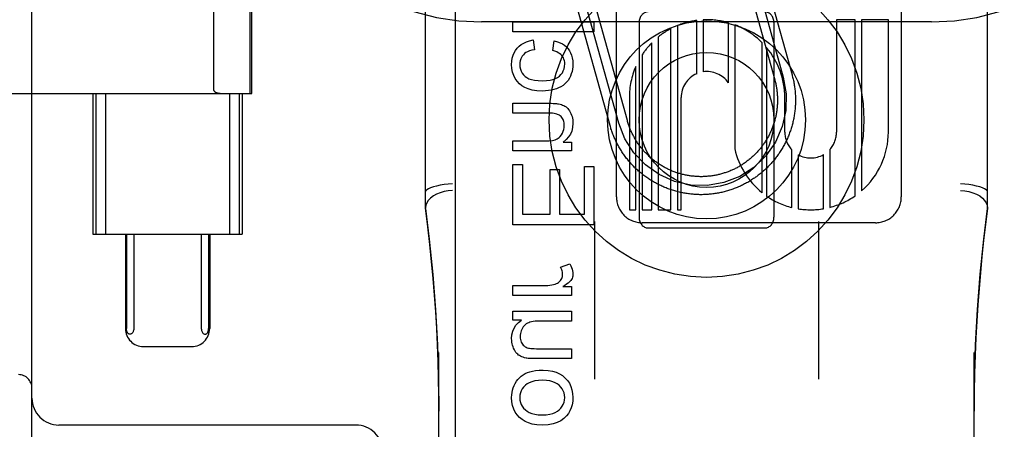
# Model space of a CAD drawing. Header units: inches. Extents: x 0 to 283, y 0 to 183.
# Tile 24 of 88: x 94.885 to 95.98, y 96.257 to 96.713. Entities that reach past the tile are written whole.
import ezdxf

# ---------------------------------------------------------------- set-up
doc = ezdxf.new("R2010")
doc.units = ezdxf.units.IN
doc.header["$LTSCALE"] = 15.583333
doc.header["$MEASUREMENT"] = 0
doc.linetypes.add('HIDDEN', pattern=[0.2, 0.1, -0.1])
doc.layers.add('DEFAULT_2', color=8, linetype='HIDDEN')
doc.layers.add('RIGHTHAND_DOOR_ASSEMBLY', color=7, linetype='CONTINUOUS')

msp = doc.modelspace()

# ---------------------------------------------------------------- linework, layer by layer
at = {"layer": 'DEFAULT_2', "color": 8, "linetype": 'HIDDEN'}
for p, q in [((95.3985, 93.851), (95.3985, 99.3515)), ((95.8985, 93.851), (95.8985, 99.3515)), ((94.8985, 95.6932), (94.8985, 97.9432)), ((95.336, 96.5028), (95.336, 97.2459)), ((95.961, 96.5028), (95.961, 97.2459)), ((95.5483, 96.5158), (95.5483, 97.1206)), ((95.8651, 97.1206), (95.8651, 96.5158)), ((95.1413, 96.6307), (95.1413, 97.0057)), ((95.143, 96.6307), (95.143, 97.0057)), ((95.1008, 96.6341), (95.1008, 97.0022)), ((95.7034, 96.7959), (95.7436, 96.6514)), ((95.6841, 96.7905), (95.7243, 96.646)), ((95.6937, 96.7932), (95.7339, 96.6487)), ((95.5412, 96.5951), (95.5024, 96.7348)), ((95.5509, 96.5978), (95.512, 96.7375)), ((95.5605, 96.6005), (95.5217, 96.7401)), ((95.8985, 96.7102), (95.3985, 96.7102)), ((95.4333, 96.6993), (95.4333, 96.7104)), ((95.4333, 96.7104), (95.5233, 96.7104)), ((95.5233, 96.7104), (95.5233, 96.6993)), ((95.5735, 96.7094), (95.5735, 96.4932)), ((95.6376, 96.6526), (95.6376, 96.7119)), ((95.6447, 96.7125), (95.6447, 96.6547)), ((95.6728, 96.6426), (95.6728, 96.7093)), ((95.7235, 96.7094), (95.7235, 96.4932)), ((95.8138, 96.7126), (95.7931, 96.7126)), ((95.7931, 96.7126), (95.7931, 96.5878)), ((95.8138, 96.517), (95.8138, 96.7126)), ((95.8507, 96.7126), (95.821, 96.7126)), ((95.821, 96.7126), (95.821, 96.5226)), ((95.8507, 96.5878), (95.8507, 96.7126)), ((95.5233, 96.6993), (95.4333, 96.6993)), ((95.609, 96.5014), (95.609, 96.7028)), ((95.6161, 96.7061), (95.6161, 96.5014)), ((95.68, 96.7069), (95.68, 96.569)), ((95.4558, 96.6901), (95.4572, 96.6793)), ((95.4777, 96.6784), (95.4793, 96.6891)), ((95.5876, 96.5014), (95.5876, 96.6869)), ((95.5947, 96.6934), (95.5947, 96.5014)), ((95.7102, 96.5204), (95.7102, 96.6874)), ((95.7152, 96.6819), (95.7152, 96.5167)), ((95.577, 96.6738), (95.577, 96.5014)), ((95.5698, 96.5014), (95.5698, 96.6606)), ((94.6656, 96.6307), (95.143, 96.6307)), ((94.9662, 96.6307), (94.9662, 96.4744)), ((94.9695, 96.6307), (94.9695, 96.4744)), ((94.9803, 96.6307), (94.9803, 96.4744)), ((95.1182, 96.6307), (95.1182, 96.4744)), ((95.129, 96.6307), (95.129, 96.4744)), ((95.1322, 96.6307), (95.1322, 96.4744)), ((95.5627, 96.6262), (95.5627, 96.5014)), ((95.6203, 96.5014), (95.6203, 96.6262)), ((95.7355, 96.5878), (95.7355, 96.6263)), ((95.4333, 96.6087), (95.4333, 96.6198)), ((95.4333, 96.6198), (95.4734, 96.6198)), ((95.4729, 96.6087), (95.4333, 96.6087)), ((95.4333, 96.5668), (95.4333, 96.5779)), ((95.4333, 96.5779), (95.4689, 96.5779)), ((95.4892, 96.5767), (95.4985, 96.5767)), ((95.4985, 96.5767), (95.4985, 96.5668)), ((95.4985, 96.5668), (95.4333, 96.5668)), ((95.7433, 96.504), (95.7433, 96.568)), ((95.7857, 96.5685), (95.7857, 96.5041)), ((95.7505, 96.5625), (95.7505, 96.5025)), ((95.7786, 96.5026), (95.7786, 96.5628)), ((95.4333, 96.4846), (95.4333, 96.5518)), ((95.4333, 96.5518), (95.4439, 96.5518)), ((95.4439, 96.5518), (95.4439, 96.4965)), ((95.4745, 96.5463), (95.4851, 96.5463)), ((95.4745, 96.4965), (95.4745, 96.5463)), ((95.4851, 96.5463), (95.4851, 96.4965)), ((95.5127, 96.5497), (95.5233, 96.5497)), ((95.5127, 96.4965), (95.5127, 96.5497)), ((95.5233, 96.5497), (95.5233, 96.4846)), ((95.5627, 96.5014), (95.5698, 96.5014)), ((95.577, 96.5014), (95.5876, 96.5014)), ((95.5947, 96.5014), (95.609, 96.5014)), ((95.6161, 96.5014), (95.6203, 96.5014)), ((95.4439, 96.4965), (95.4745, 96.4965)), ((95.4851, 96.4965), (95.5127, 96.4965)), ((95.5233, 96.4846), (95.4333, 96.4846)), ((95.524, 96.4885), (95.524, 96.3132)), ((95.8363, 96.487), (95.5771, 96.487)), ((95.5835, 96.4813), (95.7135, 96.4813)), ((95.773, 96.4885), (95.773, 96.3132)), ((94.9662, 96.4744), (95.1322, 96.4744)), ((95.0024, 96.4744), (95.0024, 96.3694)), ((95.0036, 96.4744), (95.0036, 96.3694)), ((95.0117, 96.4744), (95.0117, 96.3694)), ((95.0868, 96.4744), (95.0868, 96.3694)), ((95.0949, 96.4744), (95.0949, 96.3694)), ((95.0961, 96.4744), (95.0961, 96.3694)), ((95.4861, 96.4376), (95.4964, 96.4414)), ((95.4333, 96.406), (95.4333, 96.4171)), ((95.4333, 96.4171), (95.4674, 96.4171)), ((95.4886, 96.416), (95.4985, 96.416)), ((95.4985, 96.416), (95.4985, 96.406)), ((95.4985, 96.406), (95.4333, 96.406)), ((95.4333, 96.3789), (95.4333, 96.3888)), ((95.4333, 96.3888), (95.4985, 96.3888)), ((95.4985, 96.3888), (95.4985, 96.3778)), ((95.4429, 96.3789), (95.4333, 96.3789)), ((95.4985, 96.3778), (95.4635, 96.3778)), ((95.0225, 96.3494), (95.076, 96.3494)), ((95.4623, 96.347), (95.4985, 96.347)), ((95.4985, 96.347), (95.4985, 96.336)), ((95.351, 95.6607), (95.351, 96.3428)), ((95.4985, 96.336), (95.4581, 96.336)), ((95.946, 95.6607), (95.946, 96.3428)), ((95.2585, 96.2622), (94.9285, 96.2622))]:
    msp.add_line(p, q, dxfattribs=at)
for points in [[(95.4381, 96.681), (95.4402, 96.6831), (95.4426, 96.6851), (95.4453, 96.6867), (95.4483, 96.6881), (95.4518, 96.6893), (95.4558, 96.6901)], [(95.4793, 96.6891), (95.4827, 96.6882), (95.4858, 96.6871), (95.4884, 96.6858), (95.4907, 96.6842), (95.4928, 96.6824), (95.4945, 96.6804)], [(95.4318, 96.663), (95.432, 96.6667), (95.4326, 96.67), (95.4335, 96.6731), (95.4347, 96.6759), (95.4362, 96.6785), (95.4381, 96.681)], [(95.4572, 96.6793), (95.4543, 96.6787), (95.4517, 96.678), (95.4496, 96.6771), (95.4477, 96.6761), (95.4461, 96.675), (95.4449, 96.6737)], [(95.4876, 96.6729), (95.4865, 96.674), (95.4852, 96.6751), (95.4837, 96.676), (95.4819, 96.6769), (95.4799, 96.6777), (95.4777, 96.6784)], [(95.4945, 96.6804), (95.4961, 96.6782), (95.4974, 96.6758), (95.4985, 96.6731), (95.4993, 96.6701), (95.4998, 96.6668), (95.5, 96.6631)], [(95.4449, 96.6737), (95.4437, 96.6723), (95.4427, 96.6707), (95.4419, 96.669), (95.4414, 96.6671), (95.441, 96.6651), (95.4409, 96.6629)], [(95.4909, 96.6635), (95.4908, 96.6654), (95.4905, 96.6671), (95.49, 96.6687), (95.4894, 96.6702), (95.4885, 96.6716), (95.4876, 96.6729)], [(95.4405, 96.6415), (95.4379, 96.6442), (95.4358, 96.6472), (95.4341, 96.6505), (95.4329, 96.6542), (95.4321, 96.6584), (95.4318, 96.663)], [(95.4409, 96.6629), (95.4411, 96.6601), (95.4416, 96.6577), (95.4424, 96.6554), (95.4435, 96.6534), (95.445, 96.6515), (95.4468, 96.6497)], [(95.4849, 96.6499), (95.4867, 96.6517), (95.4882, 96.6537), (95.4893, 96.6558), (95.4902, 96.6581), (95.4907, 96.6607), (95.4909, 96.6635)], [(95.5, 96.6631), (95.4998, 96.6603), (95.4995, 96.6576), (95.499, 96.655), (95.4982, 96.6524), (95.4972, 96.6499), (95.496, 96.6475)], [(95.4468, 96.6497), (95.4487, 96.6483), (95.4511, 96.6471), (95.4539, 96.6461), (95.4573, 96.6454), (95.4613, 96.6449), (95.4659, 96.6447)], [(95.4659, 96.6447), (95.4705, 96.6449), (95.4745, 96.6454), (95.4778, 96.6462), (95.4806, 96.6472), (95.483, 96.6485), (95.4849, 96.6499)], [(95.496, 96.6475), (95.4946, 96.6452), (95.4929, 96.6432), (95.4911, 96.6413), (95.4891, 96.6397), (95.4867, 96.6382), (95.4841, 96.6369)], [(95.7339, 96.6487), (95.7371, 96.6304), (95.7367, 96.6119), (95.7327, 96.5938), (95.7251, 96.5765), (95.7145, 96.5613), (95.7011, 96.5485), (95.6854, 96.5385), (95.6678, 96.5317), (95.6496, 96.5285), (95.631, 96.5289), (95.6129, 96.5329), (95.5957, 96.5405), (95.5805, 96.5512), (95.5677, 96.5646), (95.5577, 96.5802), (95.5509, 96.5978)], [(95.7436, 96.6514), (95.7439, 96.6501), (95.7442, 96.6489), (95.7445, 96.6476), (95.7448, 96.6464), (95.7451, 96.6451), (95.7454, 96.6438), (95.7456, 96.6426), (95.7458, 96.6413), (95.746, 96.64), (95.7462, 96.6388), (95.7464, 96.6375), (95.7466, 96.6362), (95.7467, 96.6349), (95.7469, 96.6336), (95.747, 96.6324), (95.7471, 96.6311), (95.7472, 96.6298), (95.7473, 96.6285), (95.7473, 96.6272), (95.7474, 96.6259), (95.7474, 96.6246), (95.7474, 96.6234), (95.7474, 96.6221), (95.7474, 96.6208), (95.7473, 96.6195), (95.7473, 96.6182), (95.7472, 96.6169), (95.7471, 96.6156), (95.747, 96.6143), (95.7469, 96.6131), (95.7468, 96.6118), (95.7466, 96.6105), (95.7465, 96.6092), (95.7463, 96.608), (95.7461, 96.6067), (95.7459, 96.6054), (95.7456, 96.6041), (95.7454, 96.6029), (95.7451, 96.6016), (95.7449, 96.6004), (95.7446, 96.5991), (95.7443, 96.5978), (95.744, 96.5966), (95.7436, 96.5953), (95.7433, 96.5941), (95.7429, 96.5929), (95.7425, 96.5916), (95.7421, 96.5904), (95.7417, 96.5892), (95.7413, 96.588), (95.7409, 96.5868), (95.7404, 96.5856), (95.7399, 96.5844), (95.7395, 96.5832), (95.739, 96.582), (95.7384, 96.5808), (95.7379, 96.5796), (95.7374, 96.5785), (95.7368, 96.5773), (95.7362, 96.5761), (95.7357, 96.575), (95.7351, 96.5738), (95.7344, 96.5727), (95.7338, 96.5716), (95.7332, 96.5705), (95.7325, 96.5694), (95.7319, 96.5683), (95.7312, 96.5672), (95.7305, 96.5661), (95.7298, 96.565), (95.7291, 96.5639), (95.7283, 96.5629), (95.7276, 96.5618), (95.7268, 96.5608), (95.726, 96.5598), (95.7253, 96.5587), (95.7245, 96.5577), (95.7236, 96.5567), (95.7228, 96.5557), (95.722, 96.5547), (95.7211, 96.5538), (95.7203, 96.5528), (95.7194, 96.5519), (95.7185, 96.5509), (95.7176, 96.55), (95.7167, 96.5491), (95.7158, 96.5482), (95.7149, 96.5473), (95.714, 96.5464), (95.713, 96.5455), (95.712, 96.5447), (95.7111, 96.5438), (95.7101, 96.543), (95.7091, 96.5421), (95.7081, 96.5413), (95.7071, 96.5405), (95.7061, 96.5397), (95.7051, 96.539), (95.704, 96.5382), (95.703, 96.5375), (95.7019, 96.5367), (95.7008, 96.536), (95.6998, 96.5353), (95.6987, 96.5346), (95.6976, 96.5339), (95.6965, 96.5332), (95.6954, 96.5326), (95.6943, 96.5319), (95.6931, 96.5313), (95.692, 96.5307), (95.6909, 96.5301), (95.6897, 96.5295), (95.6886, 96.5289), (95.6874, 96.5284), (95.6862, 96.5278), (95.6851, 96.5273), (95.6839, 96.5268), (95.6827, 96.5263), (95.6815, 96.5258), (95.6803, 96.5253), (95.6791, 96.5249), (95.6779, 96.5244), (95.6767, 96.524), (95.6755, 96.5236), (95.6742, 96.5232), (95.673, 96.5228), (95.6718, 96.5224), (95.6705, 96.5221), (95.6693, 96.5217), (95.668, 96.5214), (95.6668, 96.5211), (95.6655, 96.5208), (95.6643, 96.5205), (95.663, 96.5203), (95.6617, 96.52), (95.6605, 96.5198), (95.6592, 96.5196), (95.6579, 96.5194), (95.6567, 96.5192), (95.6554, 96.519), (95.6541, 96.5189), (95.6528, 96.5188), (95.6515, 96.5186), (95.6502, 96.5185), (95.649, 96.5184), (95.6477, 96.5184), (95.6464, 96.5183), (95.6451, 96.5183), (95.6438, 96.5182), (95.6425, 96.5182), (95.6412, 96.5182), (95.6399, 96.5183), (95.6387, 96.5183), (95.6374, 96.5184), (95.6361, 96.5184), (95.6348, 96.5185), (95.6335, 96.5186), (95.6322, 96.5187), (95.631, 96.5189), (95.6297, 96.519), (95.6284, 96.5192), (95.6271, 96.5194), (95.6258, 96.5195), (95.6246, 96.5198), (95.6233, 96.52), (95.622, 96.5202), (95.6208, 96.5205), (95.6195, 96.5208), (95.6183, 96.521), (95.617, 96.5213), (95.6158, 96.5217), (95.6145, 96.522), (95.6133, 96.5224), (95.612, 96.5227), (95.6108, 96.5231), (95.6096, 96.5235), (95.6084, 96.5239), (95.6071, 96.5243), (95.6059, 96.5248), (95.6047, 96.5252), (95.6035, 96.5257), (95.6023, 96.5262), (95.6011, 96.5267), (95.6, 96.5272), (95.5988, 96.5277), (95.5976, 96.5283), (95.5965, 96.5288), (95.5953, 96.5294), (95.5942, 96.53), (95.593, 96.5306), (95.5919, 96.5312), (95.5908, 96.5318), (95.5896, 96.5325), (95.5885, 96.5331), (95.5874, 96.5338), (95.5863, 96.5345), (95.5852, 96.5351), (95.5842, 96.5359), (95.5831, 96.5366)], [(95.7243, 96.646), (95.7246, 96.6449), (95.7249, 96.6439), (95.7251, 96.6428), (95.7254, 96.6418), (95.7256, 96.6407), (95.7258, 96.6396), (95.726, 96.6385), (95.7262, 96.6375), (95.7264, 96.6364), (95.7265, 96.6353), (95.7267, 96.6342), (95.7268, 96.6331), (95.7269, 96.632), (95.727, 96.6309), (95.7271, 96.6299), (95.7272, 96.6288), (95.7273, 96.6277), (95.7273, 96.6266), (95.7274, 96.6255), (95.7274, 96.6244), (95.7274, 96.6233), (95.7274, 96.6222), (95.7274, 96.6211), (95.7273, 96.62), (95.7273, 96.6189), (95.7272, 96.6178), (95.7272, 96.6167), (95.7271, 96.6156), (95.727, 96.6146), (95.7268, 96.6135), (95.7267, 96.6124), (95.7266, 96.6113), (95.7264, 96.6102), (95.7262, 96.6091), (95.726, 96.6081), (95.7258, 96.607), (95.7256, 96.6059), (95.7254, 96.6048), (95.7251, 96.6038), (95.7249, 96.6027), (95.7246, 96.6017), (95.7243, 96.6006), (95.724, 96.5995), (95.7237, 96.5985), (95.7234, 96.5974), (95.7231, 96.5964), (95.7227, 96.5954), (95.7223, 96.5943), (95.722, 96.5933), (95.7216, 96.5923), (95.7212, 96.5913), (95.7207, 96.5903), (95.7203, 96.5893), (95.7199, 96.5883), (95.7194, 96.5873), (95.7189, 96.5863), (95.7185, 96.5853), (95.718, 96.5843), (95.7175, 96.5833), (95.7169, 96.5824), (95.7164, 96.5814), (95.7159, 96.5805), (95.7153, 96.5795), (95.7147, 96.5786), (95.7142, 96.5777), (95.7136, 96.5768), (95.713, 96.5758), (95.7123, 96.5749), (95.7117, 96.574), (95.7111, 96.5731), (95.7104, 96.5723), (95.7098, 96.5714), (95.7091, 96.5705), (95.7084, 96.5697), (95.7077, 96.5688), (95.707, 96.568), (95.7063, 96.5672), (95.7056, 96.5664), (95.7048, 96.5655), (95.7041, 96.5647), (95.7033, 96.564), (95.7026, 96.5632), (95.7018, 96.5624), (95.701, 96.5616), (95.7002, 96.5609), (95.6994, 96.5602), (95.6986, 96.5594), (95.6977, 96.5587), (95.6969, 96.558), (95.6961, 96.5573), (95.6952, 96.5566), (95.6943, 96.556), (95.6935, 96.5553), (95.6926, 96.5546), (95.6917, 96.554), (95.6908, 96.5534), (95.6899, 96.5527), (95.689, 96.5521), (95.6881, 96.5515), (95.6871, 96.551), (95.6862, 96.5504), (95.6853, 96.5498), (95.6843, 96.5493), (95.6834, 96.5488), (95.6824, 96.5482), (95.6814, 96.5477), (95.6805, 96.5472), (95.6795, 96.5467), (95.6785, 96.5463), (95.6775, 96.5458), (95.6765, 96.5454), (95.6755, 96.5449), (95.6745, 96.5445), (95.6735, 96.5441), (95.6724, 96.5437), (95.6714, 96.5433), (95.6704, 96.543), (95.6694, 96.5426), (95.6683, 96.5423), (95.6673, 96.542), (95.6662, 96.5416), (95.6652, 96.5413), (95.6641, 96.5411), (95.6631, 96.5408), (95.662, 96.5405), (95.6609, 96.5403), (95.6599, 96.54), (95.6588, 96.5398), (95.6577, 96.5396), (95.6566, 96.5394), (95.6555, 96.5393), (95.6545, 96.5391), (95.6534, 96.5389), (95.6523, 96.5388), (95.6512, 96.5387), (95.6501, 96.5386), (95.649, 96.5385), (95.6479, 96.5384), (95.6468, 96.5384), (95.6458, 96.5383), (95.6447, 96.5383), (95.6436, 96.5382), (95.6425, 96.5382), (95.6414, 96.5382), (95.6403, 96.5383), (95.6392, 96.5383), (95.6381, 96.5383), (95.637, 96.5384), (95.6359, 96.5385), (95.6348, 96.5386), (95.6337, 96.5387), (95.6326, 96.5388), (95.6316, 96.5389), (95.6305, 96.5391), (95.6294, 96.5392), (95.6283, 96.5394), (95.6272, 96.5396), (95.6262, 96.5398), (95.6251, 96.54), (95.624, 96.5402), (95.6229, 96.5405), (95.6219, 96.5407), (95.6208, 96.541), (95.6198, 96.5413), (95.6187, 96.5416), (95.6177, 96.5419), (95.6166, 96.5422), (95.6156, 96.5426), (95.6145, 96.5429), (95.6135, 96.5433), (95.6125, 96.5437), (95.6115, 96.5441), (95.6104, 96.5445), (95.6094, 96.5449), (95.6084, 96.5453), (95.6074, 96.5458), (95.6064, 96.5462), (95.6054, 96.5467), (95.6045, 96.5472), (95.6035, 96.5477), (95.6025, 96.5482), (95.6015, 96.5487), (95.6006, 96.5492), (95.5996, 96.5498), (95.5987, 96.5503), (95.5978, 96.5509), (95.5968, 96.5515), (95.5959, 96.5521), (95.595, 96.5527), (95.5941, 96.5533), (95.5932, 96.5539), (95.5923, 96.5546), (95.5914, 96.5552), (95.5906, 96.5559), (95.5897, 96.5565), (95.5888, 96.5572), (95.588, 96.5579), (95.5872, 96.5586), (95.5863, 96.5593)], [(95.1008, 96.6341), (95.1009, 96.6339), (95.1009, 96.6336), (95.101, 96.6335), (95.1011, 96.6333), (95.1012, 96.6332), (95.1013, 96.633), (95.1015, 96.6329), (95.1016, 96.6328), (95.1017, 96.6327), (95.1019, 96.6326), (95.102, 96.6325), (95.1021, 96.6324), (95.1023, 96.6323), (95.1024, 96.6322), (95.1026, 96.6321), (95.1027, 96.6321), (95.1029, 96.632), (95.1031, 96.6319), (95.1032, 96.6318), (95.1034, 96.6318), (95.1036, 96.6317), (95.1038, 96.6316), (95.104, 96.6316), (95.1042, 96.6315), (95.1044, 96.6314), (95.1046, 96.6314), (95.1048, 96.6313), (95.105, 96.6313), (95.1053, 96.6312), (95.1056, 96.6311), (95.1058, 96.6311), (95.1061, 96.631), (95.1064, 96.631), (95.1067, 96.6309), (95.107, 96.6309), (95.1073, 96.6309), (95.1077, 96.6308), (95.108, 96.6308), (95.1084, 96.6307), (95.1088, 96.6307), (95.1092, 96.6307), (95.1096, 96.6307), (95.11, 96.6307), (95.1105, 96.6307)], [(95.4656, 96.6334), (95.4598, 96.6337), (95.4547, 96.6344), (95.4503, 96.6357), (95.4466, 96.6373), (95.4433, 96.6392), (95.4405, 96.6415)], [(95.4841, 96.6369), (95.4816, 96.6359), (95.4789, 96.635), (95.476, 96.6343), (95.4728, 96.6338), (95.4693, 96.6335), (95.4656, 96.6334)], [(95.4734, 96.6198), (95.4759, 96.6198), (95.4781, 96.6197), (95.48, 96.6196), (95.4817, 96.6195), (95.483, 96.6193), (95.4841, 96.6191)], [(95.4841, 96.6191), (95.4857, 96.6188), (95.4872, 96.6183), (95.4885, 96.6178), (95.4898, 96.6172), (95.4911, 96.6165), (95.4923, 96.6157)], [(95.4923, 96.6157), (95.4933, 96.6149), (95.4943, 96.6139), (95.4952, 96.6128), (95.4961, 96.6115), (95.497, 96.61), (95.4978, 96.6083)], [(95.483, 96.6074), (95.4819, 96.6078), (95.4806, 96.6081), (95.479, 96.6084), (95.4773, 96.6086), (95.4752, 96.6087), (95.4729, 96.6087)], [(95.4883, 96.6028), (95.4876, 96.6039), (95.4868, 96.6049), (95.4859, 96.6057), (95.485, 96.6064), (95.4841, 96.607), (95.483, 96.6074)], [(95.4904, 96.5952), (95.4903, 96.5967), (95.4901, 96.5981), (95.4898, 96.5994), (95.4895, 96.6006), (95.489, 96.6017), (95.4883, 96.6028)], [(95.4978, 96.6083), (95.4985, 96.6066), (95.499, 96.6049), (95.4994, 96.6032), (95.4997, 96.6014), (95.4999, 96.5995), (95.5, 96.5975)], [(95.5863, 96.5593), (95.5855, 96.5601), (95.5847, 96.5608), (95.5839, 96.5616), (95.5831, 96.5623), (95.5823, 96.5631), (95.5816, 96.5639), (95.5808, 96.5646), (95.5801, 96.5654), (95.5793, 96.5662), (95.5786, 96.5671), (95.5779, 96.5679), (95.5772, 96.5687), (95.5765, 96.5696), (95.5758, 96.5704), (95.5751, 96.5713), (95.5745, 96.5722), (95.5738, 96.573), (95.5732, 96.5739), (95.5725, 96.5748), (95.5719, 96.5757), (95.5713, 96.5766), (95.5707, 96.5776), (95.5701, 96.5785), (95.5696, 96.5794), (95.569, 96.5804), (95.5685, 96.5813), (95.5679, 96.5823), (95.5674, 96.5832), (95.5669, 96.5842), (95.5664, 96.5852), (95.5659, 96.5861), (95.5654, 96.5871), (95.565, 96.5881), (95.5645, 96.5891), (95.5641, 96.5901), (95.5637, 96.5911), (95.5633, 96.5922), (95.5629, 96.5932), (95.5625, 96.5942), (95.5621, 96.5952), (95.5618, 96.5963), (95.5614, 96.5973), (95.5611, 96.5984), (95.5608, 96.5994), (95.5605, 96.6005)], [(95.4859, 96.583), (95.4873, 96.5848), (95.4884, 96.5866), (95.4892, 96.5886), (95.4899, 96.5906), (95.4902, 96.5928), (95.4904, 96.5952)], [(95.5, 96.5975), (95.4996, 96.593), (95.4987, 96.5889), (95.4972, 96.5854), (95.4952, 96.5823), (95.4925, 96.5794), (95.4892, 96.5767)], [(95.5831, 96.5366), (95.582, 96.5373), (95.581, 96.5381), (95.58, 96.5388), (95.5789, 96.5396), (95.5779, 96.5404), (95.5769, 96.5412), (95.5759, 96.542), (95.5749, 96.5428), (95.5739, 96.5436), (95.5729, 96.5445), (95.572, 96.5453), (95.571, 96.5462), (95.5701, 96.5471), (95.5692, 96.548), (95.5682, 96.5489), (95.5673, 96.5498), (95.5664, 96.5507), (95.5656, 96.5517), (95.5647, 96.5526), (95.5638, 96.5536), (95.563, 96.5546), (95.5621, 96.5555), (95.5613, 96.5565), (95.5605, 96.5575), (95.5597, 96.5585), (95.5589, 96.5595), (95.5581, 96.5606), (95.5574, 96.5616), (95.5566, 96.5627), (95.5559, 96.5637), (95.5552, 96.5648), (95.5545, 96.5659), (95.5538, 96.5669), (95.5531, 96.568), (95.5524, 96.5691), (95.5517, 96.5702), (95.5511, 96.5714), (95.5505, 96.5725), (95.5499, 96.5736), (95.5493, 96.5748), (95.5487, 96.5759), (95.5481, 96.5771), (95.5475, 96.5782), (95.547, 96.5794), (95.5465, 96.5806), (95.5459, 96.5817), (95.5454, 96.5829), (95.545, 96.5841), (95.5445, 96.5853), (95.544, 96.5865), (95.5436, 96.5877), (95.5432, 96.5889), (95.5427, 96.5902), (95.5423, 96.5914), (95.542, 96.5926), (95.5416, 96.5939), (95.5412, 96.5951)], [(95.4689, 96.5779), (95.4733, 96.5781), (95.4771, 96.5785), (95.4801, 96.5793), (95.4825, 96.5804), (95.4845, 96.5816), (95.4859, 96.583)], [(95.366, 96.5304), (95.3613, 96.53), (95.3567, 96.5294), (95.3524, 96.5286), (95.3484, 96.5278), (95.3448, 96.5268), (95.3417, 96.5258), (95.3393, 96.5248), (95.3375, 96.5237), (95.3364, 96.5226), (95.336, 96.5216)], [(95.366, 96.523), (95.3613, 96.5226), (95.3567, 96.5217), (95.3524, 96.5204), (95.3484, 96.5188), (95.3448, 96.5168), (95.3417, 96.5145), (95.3392, 96.5119), (95.3375, 96.5092), (95.3364, 96.5064), (95.336, 96.5036)], [(95.961, 96.5216), (95.9606, 96.5226), (95.9595, 96.5237), (95.9577, 96.5248), (95.9553, 96.5258), (95.9522, 96.5268), (95.9486, 96.5278), (95.9446, 96.5286), (95.9403, 96.5294), (95.9357, 96.53), (95.931, 96.5304)], [(95.931, 96.523), (95.9357, 96.5226), (95.9403, 96.5217), (95.9446, 96.5204), (95.9486, 96.5188), (95.9522, 96.5168), (95.9553, 96.5145), (95.9577, 96.5119), (95.9595, 96.5092), (95.9606, 96.5064), (95.961, 96.5036)], [(95.351, 96.2776), (95.3509, 96.2955), (95.3506, 96.3144), (95.3501, 96.3328), (95.3494, 96.3512), (95.3485, 96.3696), (95.3474, 96.3881), (95.3461, 96.4065), (95.3446, 96.425), (95.3428, 96.4437), (95.3409, 96.4628), (95.3386, 96.4826), (95.336, 96.5031)], [(95.336, 96.5028), (95.3402, 96.4686), (95.3442, 96.4296), (95.3472, 96.3904), (95.3494, 96.3512), (95.3506, 96.3118), (95.351, 96.2776)], [(95.961, 96.5031), (95.9587, 96.4852), (95.9566, 96.4673), (95.9547, 96.4494), (95.953, 96.4315), (95.9515, 96.4137), (95.9501, 96.3958), (95.949, 96.3777), (95.948, 96.3591), (95.9472, 96.3398), (95.9465, 96.3197), (95.9461, 96.2985), (95.946, 96.2777)], [(95.946, 96.2777), (95.9464, 96.3121), (95.9476, 96.3515), (95.9498, 96.3907), (95.9529, 96.4299), (95.9568, 96.4689), (95.961, 96.5028)], [(95.4885, 96.4295), (95.4885, 96.4308), (95.4883, 96.4321), (95.488, 96.4334), (95.4875, 96.4348), (95.4869, 96.4362), (95.4861, 96.4376)], [(95.4964, 96.4414), (95.4975, 96.4393), (95.4985, 96.4373), (95.4991, 96.4354), (95.4996, 96.4335), (95.4999, 96.4318), (95.5, 96.4301)], [(95.4863, 96.423), (95.487, 96.424), (95.4876, 96.425), (95.488, 96.4261), (95.4883, 96.4272), (95.4885, 96.4283), (95.4885, 96.4295)], [(95.5, 96.4301), (95.4999, 96.4288), (95.4997, 96.4276), (95.4994, 96.4264), (95.499, 96.4252), (95.4984, 96.4241), (95.4977, 96.423)], [(95.4674, 96.4171), (95.4698, 96.4171), (95.4722, 96.4173), (95.4743, 96.4176), (95.4764, 96.4179), (95.4784, 96.4184), (95.4803, 96.4189)], [(95.4803, 96.4189), (95.4816, 96.4194), (95.4827, 96.4199), (95.4838, 96.4206), (95.4847, 96.4213), (95.4856, 96.4221), (95.4863, 96.423)], [(95.4977, 96.423), (95.497, 96.422), (95.4959, 96.4209), (95.4946, 96.4198), (95.4929, 96.4186), (95.4909, 96.4173), (95.4886, 96.416)], [(95.0076, 96.3632), (95.0072, 96.3632), (95.0067, 96.3633), (95.0063, 96.3635), (95.0059, 96.3637), (95.0056, 96.364), (95.0052, 96.3644), (95.0049, 96.3648), (95.0046, 96.3652), (95.0044, 96.3657), (95.0041, 96.3662), (95.004, 96.3668), (95.0038, 96.3673), (95.0037, 96.3679), (95.0036, 96.3684), (95.0036, 96.3689), (95.0036, 96.3694)], [(95.0117, 96.3694), (95.0116, 96.3684), (95.0115, 96.3674), (95.0112, 96.3665), (95.0109, 96.3657), (95.0105, 96.365), (95.01, 96.3644), (95.0095, 96.3639), (95.0089, 96.3635), (95.0083, 96.3633), (95.0076, 96.3632)], [(95.0868, 96.3694), (95.0869, 96.3684), (95.087, 96.3674), (95.0873, 96.3665), (95.0876, 96.3657), (95.088, 96.365), (95.0885, 96.3644), (95.089, 96.3639), (95.0896, 96.3635), (95.0902, 96.3633), (95.0909, 96.3632)], [(95.0909, 96.3632), (95.0913, 96.3632), (95.0918, 96.3633), (95.0922, 96.3635), (95.0926, 96.3637), (95.0929, 96.364), (95.0933, 96.3644), (95.0936, 96.3648), (95.0939, 96.3652), (95.0941, 96.3657), (95.0943, 96.3662), (95.0945, 96.3668), (95.0947, 96.3673), (95.0948, 96.3679), (95.0949, 96.3684), (95.0949, 96.3689), (95.0949, 96.3694)], [(95.4318, 96.3583), (95.4322, 96.3626), (95.4331, 96.3665), (95.4345, 96.3699), (95.4366, 96.3731), (95.4394, 96.3761), (95.4429, 96.3789)], [(95.4439, 96.3698), (95.4431, 96.3683), (95.4424, 96.3668), (95.4419, 96.3653), (95.4416, 96.3638), (95.4414, 96.3622), (95.4413, 96.3605)], [(95.4508, 96.3759), (95.4494, 96.3753), (95.4481, 96.3745), (95.4469, 96.3735), (95.4458, 96.3725), (95.4448, 96.3712), (95.4439, 96.3698)], [(95.4635, 96.3778), (95.4607, 96.3777), (95.4581, 96.3775), (95.4559, 96.3773), (95.4539, 96.3769), (95.4522, 96.3765), (95.4508, 96.3759)], [(95.434, 96.3475), (95.4334, 96.3491), (95.4328, 96.3508), (95.4324, 96.3525), (95.4321, 96.3543), (95.4319, 96.3563), (95.4318, 96.3583)], [(95.4413, 96.3605), (95.4414, 96.3587), (95.4416, 96.3571), (95.442, 96.3557), (95.4425, 96.3544), (95.4431, 96.3532), (95.4438, 96.3521)], [(95.4395, 96.34), (95.4386, 96.3408), (95.4376, 96.3418), (95.4366, 96.3429), (95.4357, 96.3442), (95.4349, 96.3457), (95.434, 96.3475)], [(95.4438, 96.3521), (95.4446, 96.351), (95.4456, 96.3501), (95.4467, 96.3493), (95.4479, 96.3487), (95.4492, 96.3481), (95.4506, 96.3477)], [(95.4506, 96.3477), (95.4517, 96.3475), (95.4531, 96.3473), (95.4548, 96.3472), (95.4569, 96.3471), (95.4594, 96.347), (95.4623, 96.347)], [(95.4478, 96.3366), (95.4461, 96.337), (95.4445, 96.3375), (95.4431, 96.338), (95.4418, 96.3386), (95.4406, 96.3393), (95.4395, 96.34)], [(95.4581, 96.336), (95.4557, 96.336), (95.4536, 96.336), (95.4518, 96.3361), (95.4502, 96.3363), (95.4489, 96.3364), (95.4478, 96.3366)], [(95.4358, 96.3085), (95.4372, 96.3108), (95.4388, 96.3129), (95.4406, 96.3148), (95.4425, 96.3165), (95.4447, 96.3181), (95.447, 96.3195)], [(95.447, 96.3195), (95.4493, 96.3205), (95.4519, 96.3214), (95.455, 96.3222), (95.4584, 96.3228), (95.4624, 96.3231), (95.4668, 96.3233)], [(95.4668, 96.3233), (95.4723, 96.3229), (95.4771, 96.3221), (95.4813, 96.3209), (95.485, 96.3192), (95.4882, 96.3171), (95.4911, 96.3147)], [(95.4911, 96.3147), (95.4938, 96.3118), (95.496, 96.3086), (95.4977, 96.3052), (95.4989, 96.3015), (95.4996, 96.2973), (95.5, 96.2928)], [(95.4318, 96.2928), (95.4319, 96.2956), (95.4323, 96.2983), (95.4328, 96.301), (95.4336, 96.3035), (95.4346, 96.306), (95.4358, 96.3085)], [(95.4472, 96.3064), (95.4452, 96.3044), (95.4436, 96.3024), (95.4424, 96.3002), (95.4416, 96.298), (95.4411, 96.2955), (95.4409, 96.2928)], [(95.4662, 96.3119), (95.4617, 96.3117), (95.4577, 96.3112), (95.4544, 96.3103), (95.4515, 96.3092), (95.4491, 96.3079), (95.4472, 96.3064)], [(95.4845, 96.3064), (95.4826, 96.3079), (95.4802, 96.3092), (95.4775, 96.3103), (95.4743, 96.3112), (95.4705, 96.3117), (95.4662, 96.3119)], [(95.4908, 96.2928), (95.4906, 96.2954), (95.4901, 96.2979), (95.4893, 96.3002), (95.4881, 96.3023), (95.4865, 96.3044), (95.4845, 96.3064)], [(95.4406, 96.2706), (95.438, 96.2735), (95.4358, 96.2766), (95.4341, 96.28), (95.4329, 96.2838), (95.4321, 96.288), (95.4318, 96.2928)], [(95.4409, 96.2928), (95.4411, 96.29), (95.4416, 96.2874), (95.4424, 96.2851), (95.4436, 96.283), (95.4452, 96.2809), (95.4471, 96.279)], [(95.4846, 96.279), (95.4865, 96.281), (95.4881, 96.283), (95.4893, 96.2852), (95.4901, 96.2875), (95.4906, 96.29), (95.4908, 96.2928)], [(95.5, 96.2928), (95.4997, 96.2886), (95.4991, 96.2848), (95.4981, 96.2813), (95.4967, 96.2781), (95.4949, 96.2751), (95.4927, 96.2723)], [(95.4659, 96.2622), (95.46, 96.2625), (95.4548, 96.2633), (95.4504, 96.2645), (95.4467, 96.2662), (95.4434, 96.2682), (95.4406, 96.2706)], [(95.4471, 96.279), (95.449, 96.2775), (95.4514, 96.2762), (95.4542, 96.2751), (95.4576, 96.2743), (95.4614, 96.2737), (95.4659, 96.2735)], [(95.4659, 96.2735), (95.4703, 96.2737), (95.4742, 96.2743), (95.4775, 96.2751), (95.4803, 96.2762), (95.4827, 96.2775), (95.4846, 96.279)], [(95.4927, 96.2723), (95.4899, 96.2694), (95.4865, 96.267), (95.4825, 96.265), (95.4779, 96.2635), (95.4723, 96.2626), (95.4659, 96.2622)]]:
    msp.add_lwpolyline(points, dxfattribs=at)
for radius in [0.175, 0.11, 0.075]:
    msp.add_circle((95.6485, 96.6013), radius, dxfattribs=at)
for centre, radius, start, end in [((95.3985, 96.9602), 0.25, 90, 270), ((95.8985, 96.9602), 0.25, 270, 90), ((95.6491, 96.6262), 0.0864, 97.6624, 112.4165), ((95.6491, 96.6262), 0.0864, 74.0577, 92.9054), ((95.6491, 96.6262), 0.0864, 117.6453, 129.0007), ((95.6491, 96.6262), 0.0864, 45.0355, 69.0633), ((95.6491, 96.6262), 0.0864, 135.3979, 146.5811), ((95.6491, 96.6262), 0.0864, 0.0458, 40.0811), ((95.6491, 96.6262), 0.0864, 156.5393, 180.0001), ((95.6491, 96.6262), 0.0288, 34.5116, 98.7453), ((95.6491, 96.6262), 0.0288, 113.578, 179.9999), ((95.7643, 96.5878), 0.0288, 180.0185, 223.3212), ((95.7643, 96.5878), 0.0288, 318.0851, 0.0032), ((95.7643, 96.5878), 0.0864, 310.9953, 360), ((95.7643, 96.5878), 0.0864, 192.5782, 231.1955), ((95.7643, 96.5878), 0.0288, 241.3124, 299.7373), ((95.5771, 96.5158), 0.0288, 179.994, 270.0078), ((95.7643, 96.5878), 0.0864, 235.3887, 255.957), ((95.7643, 96.5878), 0.0864, 284.3619, 304.9816), ((95.8363, 96.5158), 0.0288, 269.9572, 359.9997), ((95.7643, 96.5878), 0.0864, 260.7916, 279.5164), ((95.0224, 96.3694), 0.02, 180, 270), ((95.0761, 96.3694), 0.02, 270, 360), ((94.8835, 96.3032), 0.015, 0, 90), ((94.9285, 96.2922), 0.03, 180, 270), ((95.2585, 96.2322), 0.03, 0, 90)]:
    msp.add_arc(centre, radius, start, end, dxfattribs=at)
for centre, major_axis, start_param, end_param in [((95.5835, 96.7094), (0, -0.0119), 3.141593, 4.712389), ((95.7135, 96.7094), (0, 0.0119), -1.570796, 0), ((95.5835, 96.4932), (0, -0.0119), -1.570796, 0), ((95.7135, 96.4932), (0, 0.0119), 3.141593, 4.712389)]:
    msp.add_ellipse(centre, major_axis=major_axis, ratio=0.842271, start_param=start_param, end_param=end_param, dxfattribs=at)
at = {"layer": 'RIGHTHAND_DOOR_ASSEMBLY', "color": 8, "linetype": 'HIDDEN'}
msp.add_line((95.4735, 105.2232), (95.4735, 88.4132), dxfattribs=at)
at = {"layer": 'RIGHTHAND_DOOR_ASSEMBLY', "color": 3, "linetype": 'Continuous'}
msp.add_line((95.3695, 88.5682), (95.3695, 105.0682), dxfattribs=at)

doc.saveas('drawing.dxf')
